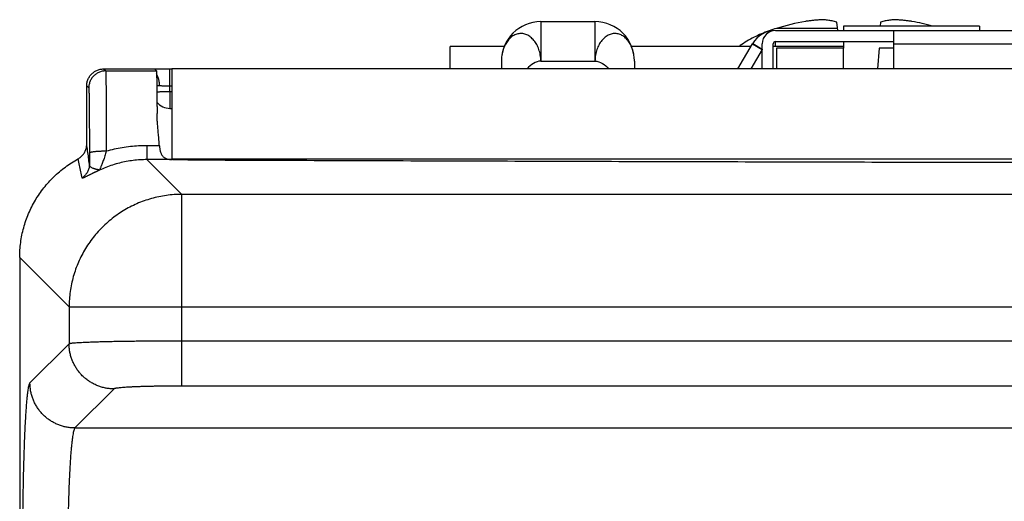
# Model space of a CAD drawing. Header units: inches. Extents: x 0 to 34, y 0 to 22.
# Tile 14 of 47: x 6.694 to 7.567, y 8.124 to 8.552. Entities that reach past the tile are written whole.
import ezdxf

# ---------------------------------------------------------------- set-up
doc = ezdxf.new("R2010")
doc.units = ezdxf.units.IN
doc.header["$LTSCALE"] = 1.87
doc.header["$MEASUREMENT"] = 0
doc.layers.get('0').update_dxf_attribs({"linetype": 'CONTINUOUS'})

msp = doc.modelspace()

# ---------------------------------------------------------------- linework, layer by layer
at = {"color": 7, "linetype": 'CONTINUOUS'}
for p, q in [((7.15618, 8.55017), (7.15618, 8.51517)), ((7.15618, 8.55017), (7.20418, 8.55017)), ((7.20418, 8.55017), (7.20418, 8.51517)), ((7.41957, 8.5423), (7.41877, 8.54978)), ((7.42463, 8.54624), (7.42463, 8.5423)), ((7.5455, 8.54624), (7.42463, 8.54624)), ((7.4576, 8.54978), (7.45722, 8.54624)), ((7.5455, 8.54624), (7.5455, 8.5423)), ((7.3644, 8.5423), (8.56597, 8.5423)), ((7.41937, 8.54417), (7.36514, 8.54417)), ((7.46951, 8.50817), (7.46951, 8.5423)), ((7.07564, 8.50817), (7.07564, 8.52813)), ((7.1237, 8.52813), (7.07564, 8.52813)), ((7.34258, 8.52813), (7.23666, 8.52813)), ((7.33105, 8.50817), (7.34394, 8.53049)), ((7.34394, 8.53049), (7.35246, 8.52557)), ((7.34415, 8.53085), (7.35259, 8.52578)), ((7.35259, 8.50817), (7.35259, 8.53049)), ((7.36243, 8.50817), (7.36243, 8.53049)), ((7.36243, 8.52852), (7.42463, 8.52852)), ((7.3644, 8.52852), (7.3644, 8.53246)), ((7.3644, 8.53246), (7.46951, 8.53246)), ((7.42463, 8.53246), (7.42463, 8.52655)), ((7.46951, 8.53049), (8.46085, 8.53049)), ((7.35246, 8.52557), (7.34242, 8.50817)), ((7.36538, 8.52655), (7.36538, 8.50817)), ((7.42483, 8.52655), (7.36538, 8.52655)), ((7.42483, 8.50817), (7.42483, 8.52655)), ((7.45633, 8.52655), (7.45497, 8.50817)), ((7.46951, 8.52655), (7.45633, 8.52655)), ((7.12118, 8.51517), (7.12118, 8.50817)), ((7.15618, 8.51517), (7.20418, 8.51517)), ((7.23918, 8.51517), (7.23918, 8.50817)), ((6.76818, 8.50817), (6.76998, 8.50637)), ((6.76818, 8.50817), (6.81318, 8.50817)), ((6.76998, 8.50637), (6.81498, 8.50637)), ((6.81318, 8.50817), (6.81498, 8.50637)), ((6.82048, 8.50794), (6.81325, 8.50811)), ((6.82696, 8.493), (6.82696, 8.50787)), ((6.82868, 8.50817), (6.82868, 8.42764)), ((10.02768, 8.50817), (6.82868, 8.50817)), ((7.07564, 8.50844), (7.12118, 8.50844)), ((7.23918, 8.50844), (7.33121, 8.50844)), ((7.34258, 8.50844), (7.35259, 8.50844)), ((6.75318, 8.44141), (6.75318, 8.49317)), ((6.75318, 8.49317), (6.75498, 8.49137)), ((6.827, 8.48804), (6.82696, 8.493)), ((6.82868, 8.493), (6.82696, 8.493)), ((6.827, 8.48804), (6.827, 8.47317)), ((6.827, 8.48804), (6.82868, 8.48804)), ((6.827, 8.47317), (6.82868, 8.47317)), ((6.8066, 8.44), (6.8066, 8.4276)), ((6.81768, 8.44), (6.8066, 8.44)), ((6.8066, 8.4276), (6.83744, 8.39676)), ((6.82921, 8.4276), (6.8066, 8.4276)), ((10.02768, 8.42817), (6.82868, 8.42817)), ((6.83744, 8.2265), (6.83744, 8.39676)), ((10.01893, 8.39676), (6.83744, 8.39676)), ((6.69368, 8.34071), (6.69368, 5.05807)), ((6.69368, 8.34071), (6.73754, 8.29686)), ((6.73754, 8.29686), (6.73754, 8.26395)), ((6.73754, 8.29686), (10.11883, 8.29686)), ((10.01893, 8.26646), (6.83744, 8.26646)), ((6.73754, 8.26395), (6.7028, 8.22922)), ((6.7775, 8.22399), (6.74276, 8.18926)), ((10.01893, 8.2265), (6.83744, 8.2265)), ((6.74276, 8.18926), (10.11361, 8.18926))]:
    msp.add_line(p, q, dxfattribs=at)
msp.add_lwpolyline([(6.82868, 8.50787), (6.82535, 8.50787), (6.82294, 8.5079), (6.82048, 8.50794)], dxfattribs=at)
for centre, radius, start, end in [((7.15618, 8.51517), 0.035, 90, 180), ((7.20418, 8.51517), 0.035, 0, 90), ((7.43818, 8.2999), 0.25495, 100.68665, 106.64813), ((7.43818, 8.2999), 0.25495, 75.08278, 79.31335), ((7.3644, 8.51868), 0.02362, 90, 150), ((7.3644, 8.53049), 0.01181, 90, 179.99997), ((7.3644, 8.53049), 0.00197, 90.00006, 179.99981), ((7.3644, 8.51868), 0.01378, 148.99728, 150), ((6.827, 8.48817), 0.015, 219.85526, 270)]:
    msp.add_arc(centre, radius, start, end, dxfattribs=at)
for points, knots in [([(7.40679, 8.55193), (7.40573, 8.55187), (7.40363, 8.55174), (7.40048, 8.5515), (7.39732, 8.55121), (7.39413, 8.55085), (7.39199, 8.55058), (7.39091, 8.55043)], [0, 0, 0, 0, 0.19852, 0.396142, 0.594309, 0.794823, 1, 1, 1, 1]), ([(7.41877, 8.54978), (7.41806, 8.54997), (7.41668, 8.55032), (7.41463, 8.55077), (7.41264, 8.55116), (7.41068, 8.55147), (7.40873, 8.55173), (7.40744, 8.55187), (7.40679, 8.55193)], [0, 0, 0, 0, 0.179927, 0.351223, 0.516786, 0.678989, 0.839585, 1, 1, 1, 1]), ([(7.46958, 8.55193), (7.46893, 8.55187), (7.46762, 8.55173), (7.46566, 8.55147), (7.4637, 8.55115), (7.46171, 8.55077), (7.45967, 8.55031), (7.4583, 8.54996), (7.4576, 8.54978)], [0, 0, 0, 0, 0.161847, 0.323429, 0.486091, 0.651496, 0.821894, 1, 1, 1, 1]), ([(7.48546, 8.55043), (7.48438, 8.55058), (7.48224, 8.55085), (7.47905, 8.55121), (7.47589, 8.5515), (7.47274, 8.55174), (7.47064, 8.55187), (7.46958, 8.55193)], [0, 0, 0, 0, 0.205175, 0.40569, 0.603856, 0.801479, 1, 1, 1, 1]), ([(7.15618, 8.51517), (7.15615, 8.51607), (7.15604, 8.51785), (7.1557, 8.52048), (7.15517, 8.52302), (7.15445, 8.52543), (7.15361, 8.52768), (7.15263, 8.52978), (7.15149, 8.53171), (7.1501, 8.53344), (7.14863, 8.53504), (7.14706, 8.53643), (7.14548, 8.53769), (7.14375, 8.53857), (7.14197, 8.53917), (7.14018, 8.53954), (7.13837, 8.53965), (7.13656, 8.53951), (7.13478, 8.53911), (7.13301, 8.53846), (7.13135, 8.53748), (7.1297, 8.53631), (7.12819, 8.53487), (7.12678, 8.53326), (7.12552, 8.53148), (7.12441, 8.52952), (7.12345, 8.5274), (7.12264, 8.52512), (7.12199, 8.52272), (7.12152, 8.52023), (7.12124, 8.5177), (7.12118, 8.51601), (7.12118, 8.51517)], [0, 0, 0, 0, 0.040707, 0.080902, 0.120155, 0.158098, 0.194398, 0.229001, 0.262643, 0.296096, 0.329116, 0.360972, 0.391107, 0.420165, 0.448358, 0.475825, 0.50303, 0.53027, 0.557711, 0.58553, 0.614972, 0.644976, 0.676818, 0.709175, 0.741831, 0.775604, 0.810726, 0.847324, 0.885015, 0.923412, 0.961957, 1, 1, 1, 1]), ([(7.23918, 8.51517), (7.23918, 8.51601), (7.23912, 8.5177), (7.23885, 8.52023), (7.23838, 8.52272), (7.23773, 8.52512), (7.23692, 8.5274), (7.23595, 8.52952), (7.23485, 8.53148), (7.23359, 8.53326), (7.23218, 8.53487), (7.23067, 8.53631), (7.22902, 8.53748), (7.22736, 8.53846), (7.22559, 8.53911), (7.22381, 8.53951), (7.222, 8.53965), (7.22019, 8.53954), (7.21839, 8.53917), (7.21662, 8.53857), (7.21489, 8.53769), (7.21331, 8.53643), (7.21174, 8.53504), (7.21027, 8.53344), (7.20888, 8.53171), (7.20773, 8.52978), (7.20676, 8.52768), (7.20592, 8.52543), (7.2052, 8.52302), (7.20467, 8.52048), (7.20432, 8.51785), (7.20421, 8.51607), (7.20418, 8.51517)], [0, 0, 0, 0, 0.038043, 0.076588, 0.114985, 0.152676, 0.189274, 0.224396, 0.258169, 0.290825, 0.323182, 0.355024, 0.385028, 0.41447, 0.442289, 0.46973, 0.49697, 0.524175, 0.551642, 0.579835, 0.608893, 0.639028, 0.670884, 0.703904, 0.737357, 0.770999, 0.805602, 0.841902, 0.879845, 0.919098, 0.959293, 1, 1, 1, 1]), ([(7.36514, 8.54417), (7.36296, 8.54352), (7.35852, 8.54205), (7.3519, 8.53942), (7.34533, 8.53633), (7.33897, 8.53284), (7.33451, 8.53003), (7.33216, 8.52841), (7.33179, 8.52816)], [0, 0, 0, 0, 0.183498, 0.377913, 0.574546, 0.769329, 0.963718, 1, 1, 1, 1]), ([(6.75318, 8.49317), (6.75318, 8.49369), (6.75324, 8.49474), (6.75349, 8.49629), (6.75389, 8.49781), (6.75446, 8.49928), (6.75517, 8.50068), (6.75603, 8.502), (6.75702, 8.50322), (6.75813, 8.50434), (6.75935, 8.50533), (6.76067, 8.50618), (6.76207, 8.5069), (6.76354, 8.50746), (6.76506, 8.50787), (6.76661, 8.50811), (6.76766, 8.50817), (6.76818, 8.50817)], [0, 0, 0, 0, 0.066673, 0.133327, 0.200015, 0.266655, 0.333353, 0.399984, 0.466686, 0.533314, 0.600016, 0.666647, 0.733345, 0.799985, 0.866673, 0.933327, 1, 1, 1, 1]), ([(6.76998, 8.50637), (6.76946, 8.50637), (6.76841, 8.50632), (6.76685, 8.50607), (6.76534, 8.50567), (6.76387, 8.5051), (6.76247, 8.50439), (6.76115, 8.50353), (6.75992, 8.50254), (6.75881, 8.50143), (6.75782, 8.50021), (6.75697, 8.49889), (6.75625, 8.49749), (6.75569, 8.49602), (6.75528, 8.4945), (6.75503, 8.49294), (6.75498, 8.4919), (6.75498, 8.49137)], [0, 0, 0, 0, 0.066665, 0.133331, 0.199998, 0.266664, 0.333331, 0.399999, 0.466666, 0.533334, 0.600001, 0.666669, 0.733336, 0.800003, 0.866669, 0.933335, 1, 1, 1, 1]), ([(6.76998, 8.50637), (6.77003, 8.50631), (6.77, 8.50595), (6.77009, 8.5053), (6.7701, 8.50419), (6.77015, 8.50268), (6.77018, 8.50077), (6.77022, 8.49847), (6.77026, 8.49578), (6.77029, 8.49273), (6.77032, 8.48932), (6.77036, 8.48559), (6.77039, 8.48154), (6.77041, 8.4772), (6.77044, 8.4726), (6.77046, 8.46775), (6.77048, 8.46268), (6.7705, 8.45742), (6.77051, 8.452), (6.77052, 8.44645), (6.77053, 8.44079), (6.77054, 8.43699), (6.77054, 8.43508)], [0, 0, 0, 0, 0.003718, 0.013312, 0.028754, 0.049964, 0.076834, 0.109221, 0.146954, 0.189834, 0.237636, 0.290108, 0.346973, 0.407927, 0.472646, 0.540782, 0.611971, 0.685831, 0.761969, 0.839984, 0.919467, 1, 1, 1, 1]), ([(6.81498, 8.50637), (6.81504, 8.50631), (6.81501, 8.50595), (6.81511, 8.50532), (6.81513, 8.50422), (6.81519, 8.50275), (6.81523, 8.50087), (6.81528, 8.49861), (6.81532, 8.49597), (6.81536, 8.49297), (6.8154, 8.48963), (6.81544, 8.48595), (6.81548, 8.48197), (6.81551, 8.47771), (6.81554, 8.47317), (6.81556, 8.47006), (6.81557, 8.46847)], [0, 0, 0, 0, 0.006909, 0.024664, 0.053209, 0.09232, 0.141963, 0.201853, 0.271506, 0.350668, 0.439112, 0.536166, 0.641153, 0.753971, 0.873902, 1, 1, 1, 1]), ([(6.81781, 8.49335), (6.8178, 8.49391), (6.81776, 8.49501), (6.81758, 8.49666), (6.81729, 8.49825), (6.81689, 8.49979), (6.81639, 8.50124), (6.81582, 8.50256), (6.81538, 8.50337), (6.81515, 8.50373)], [0, 0, 0, 0, 0.153714, 0.30641, 0.456659, 0.603213, 0.745037, 0.881318, 1, 1, 1, 1]), ([(6.81535, 8.49335), (6.81574, 8.49335), (6.81656, 8.49335), (6.81738, 8.49335), (6.81781, 8.49335)], [0, 0, 0, 0, 0.471395, 1, 1, 1, 1]), ([(6.81781, 8.49335), (6.81825, 8.49335), (6.81917, 8.49333), (6.8206, 8.49326), (6.82212, 8.49317), (6.82371, 8.49309), (6.82533, 8.49303), (6.82642, 8.49301), (6.82696, 8.493)], [0, 0, 0, 0, 0.143967, 0.301412, 0.469449, 0.644536, 0.822722, 1, 1, 1, 1]), ([(6.75498, 8.49137), (6.75503, 8.49132), (6.755, 8.49099), (6.7551, 8.49042), (6.7551, 8.48942), (6.75516, 8.48807), (6.75519, 8.48635), (6.75523, 8.48428), (6.75527, 8.48188), (6.75531, 8.47915), (6.75534, 8.47611), (6.75537, 8.47278), (6.7554, 8.46917), (6.75543, 8.46532), (6.75545, 8.46124), (6.75548, 8.45696), (6.75549, 8.45249), (6.75551, 8.44788), (6.75552, 8.44314), (6.75553, 8.43831), (6.75554, 8.43507), (6.75554, 8.43345)], [0, 0, 0, 0, 0.00406, 0.014612, 0.031668, 0.055141, 0.084837, 0.120574, 0.162168, 0.209384, 0.261959, 0.319575, 0.381875, 0.448493, 0.519028, 0.5931, 0.670332, 0.750241, 0.832234, 0.915697, 1, 1, 1, 1]), ([(6.81542, 8.48798), (6.81574, 8.48798), (6.81649, 8.48798), (6.81769, 8.48798), (6.81906, 8.48799), (6.82052, 8.48799), (6.82207, 8.488), (6.82368, 8.48801), (6.82533, 8.48802), (6.82644, 8.48803), (6.827, 8.48804)], [0, 0, 0, 0, 0.084574, 0.192841, 0.311258, 0.438334, 0.57247, 0.711979, 0.855106, 1, 1, 1, 1]), ([(6.81768, 8.44), (6.81756, 8.44171), (6.81729, 8.44512), (6.81683, 8.45018), (6.81636, 8.45514), (6.81595, 8.45987), (6.81566, 8.46429), (6.81557, 8.46712), (6.81557, 8.46847)], [0, 0, 0, 0, 0.179526, 0.359256, 0.534912, 0.702528, 0.858576, 1, 1, 1, 1]), ([(6.74541, 8.42824), (6.74587, 8.4285), (6.74678, 8.42906), (6.74805, 8.43005), (6.7492, 8.43117), (6.75023, 8.4324), (6.75112, 8.43374), (6.75186, 8.43516), (6.75245, 8.43666), (6.75287, 8.43821), (6.75313, 8.4398), (6.75318, 8.44087), (6.75318, 8.44141)], [0, 0, 0, 0, 0.099656, 0.199746, 0.299689, 0.399338, 0.499495, 0.599694, 0.699464, 0.799608, 0.89998, 1, 1, 1, 1]), ([(6.75556, 8.42367), (6.75531, 8.42562), (6.7548, 8.42955), (6.754, 8.43546), (6.75346, 8.43942), (6.75318, 8.44141)], [0, 0, 0, 0, 0.330329, 0.663698, 1, 1, 1, 1]), ([(6.77054, 8.43508), (6.76998, 8.43508), (6.76887, 8.43507), (6.76723, 8.43504), (6.76563, 8.43499), (6.76409, 8.43492), (6.76263, 8.43483), (6.76127, 8.43472), (6.76002, 8.4346), (6.7589, 8.43447), (6.75793, 8.43432), (6.75711, 8.43417), (6.75646, 8.43401), (6.75598, 8.43384), (6.75567, 8.43368), (6.75554, 8.43352), (6.75554, 8.43345)], [0, 0, 0, 0, 0.109454, 0.217595, 0.323065, 0.424569, 0.520866, 0.610781, 0.693225, 0.76721, 0.83187, 0.886481, 0.930501, 0.963648, 0.986161, 1, 1, 1, 1]), ([(6.75554, 8.43345), (6.75554, 8.4326), (6.75554, 8.43093), (6.75555, 8.42846), (6.75555, 8.42604), (6.75556, 8.42445), (6.75556, 8.42367)], [0, 0, 0, 0, 0.258683, 0.511984, 0.759307, 1, 1, 1, 1]), ([(6.77054, 8.43508), (6.77034, 8.43438), (6.76993, 8.43297), (6.76927, 8.43086), (6.76859, 8.42878), (6.76791, 8.42681), (6.76725, 8.425), (6.76663, 8.42339), (6.76608, 8.42202), (6.76562, 8.42088), (6.76524, 8.41998), (6.76494, 8.41929), (6.76472, 8.41879), (6.76457, 8.41846), (6.7645, 8.41829), (6.76447, 8.41823)], [0, 0, 0, 0, 0.121589, 0.246112, 0.369297, 0.487044, 0.595653, 0.692292, 0.775182, 0.843376, 0.897629, 0.939209, 0.969312, 0.989217, 1, 1, 1, 1]), ([(6.8066, 8.44), (6.80415, 8.44), (6.79925, 8.43987), (6.79193, 8.43927), (6.78468, 8.43828), (6.77754, 8.4369), (6.77285, 8.43572), (6.77054, 8.43508)], [0, 0, 0, 0, 0.201349, 0.402634, 0.603222, 0.802526, 1, 1, 1, 1]), ([(6.81768, 8.44), (6.81771, 8.4395), (6.8178, 8.43851), (6.81801, 8.43706), (6.81828, 8.43569), (6.81864, 8.43439), (6.81908, 8.43319), (6.81963, 8.43208), (6.82028, 8.43108), (6.82106, 8.43019), (6.82198, 8.42943), (6.82306, 8.4288), (6.82431, 8.42829), (6.82575, 8.42793), (6.8274, 8.42769), (6.82858, 8.42762), (6.82921, 8.4276)], [0, 0, 0, 0, 0.078471, 0.154347, 0.226957, 0.295997, 0.362322, 0.426072, 0.487478, 0.54748, 0.608394, 0.672191, 0.740761, 0.81668, 0.902532, 1, 1, 1, 1]), ([(6.69368, 8.34071), (6.69368, 8.34293), (6.69383, 8.34738), (6.6945, 8.35403), (6.69561, 8.36061), (6.69715, 8.3671), (6.69913, 8.37348), (6.70152, 8.37971), (6.70432, 8.38576), (6.70752, 8.39161), (6.71111, 8.39723), (6.71506, 8.40261), (6.71935, 8.4077), (6.72398, 8.4125), (6.72892, 8.41698), (6.73415, 8.42112), (6.73964, 8.4249), (6.74346, 8.42717), (6.74541, 8.42824)], [0, 0, 0, 0, 0.062587, 0.125156, 0.187708, 0.250243, 0.312764, 0.37527, 0.437765, 0.500248, 0.562723, 0.625192, 0.687657, 0.75012, 0.812583, 0.87505, 0.937522, 1, 1, 1, 1]), ([(6.74901, 8.41131), (6.74863, 8.41317), (6.74785, 8.41692), (6.74665, 8.42257), (6.74583, 8.42634), (6.74541, 8.42824)], [0, 0, 0, 0, 0.330126, 0.663607, 1, 1, 1, 1]), ([(6.75556, 8.42367), (6.75556, 8.42313), (6.7555, 8.42205), (6.75524, 8.42045), (6.75481, 8.41889), (6.75421, 8.41739), (6.75345, 8.41596), (6.75254, 8.41462), (6.75149, 8.41338), (6.75032, 8.41227), (6.74946, 8.41161), (6.74901, 8.41131)], [0, 0, 0, 0, 0.111038, 0.222073, 0.333128, 0.444206, 0.555311, 0.666443, 0.777603, 0.888789, 1, 1, 1, 1]), ([(6.76447, 8.41823), (6.76443, 8.41824), (6.76431, 8.41829), (6.76408, 8.4183), (6.76379, 8.41851), (6.76332, 8.41857), (6.76274, 8.41874), (6.76203, 8.41889), (6.76122, 8.41912), (6.76031, 8.41937), (6.75931, 8.41969), (6.75829, 8.42008), (6.75732, 8.4206), (6.75652, 8.42123), (6.75596, 8.42197), (6.75564, 8.42279), (6.75557, 8.42337), (6.75556, 8.42367)], [0, 0, 0, 0, 0.011755, 0.033973, 0.060443, 0.103313, 0.157135, 0.221884, 0.296885, 0.382352, 0.475939, 0.575128, 0.675979, 0.766516, 0.845384, 0.921097, 1, 1, 1, 1]), ([(6.8066, 8.4276), (6.80457, 8.4276), (6.80049, 8.42748), (6.79437, 8.42692), (6.78825, 8.42596), (6.78216, 8.42462), (6.77614, 8.42289), (6.77022, 8.42078), (6.76636, 8.41912), (6.76446, 8.41823)], [0, 0, 0, 0, 0.139799, 0.281052, 0.423476, 0.566804, 0.710798, 0.855224, 1, 1, 1, 1]), ([(6.84292, 8.4274), (6.84212, 8.4274), (6.84051, 8.42741), (6.83813, 8.42743), (6.8358, 8.42746), (6.83353, 8.4275), (6.83134, 8.42755), (6.82991, 8.42758), (6.82921, 8.4276)], [0, 0, 0, 0, 0.17641, 0.350686, 0.521095, 0.686797, 0.846963, 1, 1, 1, 1]), ([(6.84292, 8.4274), (6.91323, 8.42713), (7.05391, 8.42662), (7.26502, 8.42597), (7.47628, 8.42543), (7.68768, 8.42499), (7.89918, 8.42467), (8.11075, 8.42445), (8.32237, 8.42434), (8.534, 8.42434), (8.74562, 8.42445), (8.95719, 8.42467), (9.16869, 8.42499), (9.38009, 8.42543), (9.59135, 8.42597), (9.80246, 8.42662), (9.94314, 8.42713), (10.01344, 8.4274)], [0, 0, 0, 0, 0.066526, 0.133115, 0.199752, 0.26643, 0.333142, 0.399876, 0.466623, 0.533377, 0.600124, 0.666858, 0.73357, 0.800248, 0.866885, 0.933474, 1, 1, 1, 1]), ([(6.76446, 8.41823), (6.76439, 8.4182), (6.76423, 8.41812), (6.76396, 8.418), (6.76365, 8.41786), (6.76331, 8.4177), (6.76294, 8.41754), (6.76256, 8.41736), (6.76216, 8.41717), (6.76172, 8.41697), (6.76125, 8.41674), (6.76074, 8.4165), (6.76019, 8.41624), (6.75961, 8.41596), (6.75898, 8.41566), (6.75831, 8.41533), (6.7576, 8.41498), (6.75685, 8.41461), (6.75605, 8.41421), (6.75522, 8.4138), (6.75436, 8.41337), (6.75347, 8.41293), (6.75258, 8.41249), (6.7517, 8.41207), (6.75088, 8.4117), (6.75017, 8.41139), (6.74961, 8.41123), (6.74923, 8.41113), (6.74903, 8.41125), (6.74901, 8.41131)], [0, 0, 0, 0, 0.01382, 0.0314, 0.051656, 0.07385, 0.097376, 0.122044, 0.148076, 0.175984, 0.206383, 0.23943, 0.275074, 0.313192, 0.353921, 0.397432, 0.443843, 0.493151, 0.545182, 0.599747, 0.656452, 0.714683, 0.773444, 0.8313, 0.885707, 0.9322, 0.967068, 0.988645, 1, 1, 1, 1]), ([(6.83744, 8.39676), (6.83517, 8.39676), (6.83062, 8.39659), (6.82384, 8.39588), (6.81712, 8.39471), (6.8105, 8.39309), (6.804, 8.39102), (6.79765, 8.3885), (6.79149, 8.38557), (6.78555, 8.38222), (6.77984, 8.37847), (6.77441, 8.37435), (6.76926, 8.36986), (6.76444, 8.36503), (6.75995, 8.35989), (6.75582, 8.35445), (6.75208, 8.34875), (6.74873, 8.3428), (6.74579, 8.33664), (6.74328, 8.3303), (6.74121, 8.3238), (6.73958, 8.31717), (6.73841, 8.31045), (6.7377, 8.30367), (6.73754, 8.29913), (6.73754, 8.29686)], [0, 0, 0, 0, 0.043455, 0.086915, 0.130381, 0.173852, 0.217328, 0.260808, 0.304292, 0.347779, 0.391269, 0.434761, 0.478253, 0.521747, 0.565239, 0.608731, 0.652221, 0.695708, 0.739192, 0.782672, 0.826148, 0.869619, 0.913085, 0.956545, 1, 1, 1, 1]), ([(6.83744, 8.26646), (6.83523, 8.26646), (6.83081, 8.26646), (6.82422, 8.26644), (6.81768, 8.26641), (6.81123, 8.26637), (6.80489, 8.26632), (6.79871, 8.26626), (6.79269, 8.26619), (6.78687, 8.2661), (6.78128, 8.26601), (6.77593, 8.26591), (6.77086, 8.2658), (6.76607, 8.26568), (6.7616, 8.26555), (6.75746, 8.26542), (6.75367, 8.26527), (6.75025, 8.26513), (6.74721, 8.26497), (6.74456, 8.26482), (6.74233, 8.26466), (6.74052, 8.26449), (6.73913, 8.26433), (6.73819, 8.26417), (6.73769, 8.26405), (6.73754, 8.26395)], [0, 0, 0, 0, 0.066361, 0.132444, 0.197935, 0.262533, 0.325957, 0.387928, 0.448177, 0.506441, 0.562469, 0.616016, 0.666854, 0.714777, 0.759582, 0.801081, 0.839081, 0.873402, 0.903882, 0.930383, 0.952789, 0.971004, 0.984957, 0.994609, 1, 1, 1, 1]), ([(6.7775, 8.22399), (6.77634, 8.224), (6.77401, 8.2241), (6.77056, 8.22456), (6.76715, 8.22532), (6.76383, 8.22638), (6.76061, 8.22771), (6.75751, 8.22933), (6.75457, 8.23121), (6.7518, 8.23333), (6.74923, 8.23569), (6.74687, 8.23826), (6.74475, 8.24103), (6.74287, 8.24397), (6.74126, 8.24706), (6.73992, 8.25029), (6.73886, 8.25361), (6.7381, 8.25701), (6.73764, 8.26047), (6.73754, 8.26279), (6.73754, 8.26395)], [0, 0, 0, 0, 0.055526, 0.111061, 0.166605, 0.222157, 0.277716, 0.333281, 0.388851, 0.444424, 0.499998, 0.555573, 0.611146, 0.666716, 0.722281, 0.777841, 0.833393, 0.888937, 0.944473, 1, 1, 1, 1]), ([(6.69659, 8.03709), (6.69656, 8.04011), (6.6965, 8.04621), (6.69643, 8.05543), (6.69639, 8.06477), (6.69638, 8.07418), (6.69638, 8.08362), (6.69642, 8.09305), (6.69648, 8.1024), (6.69656, 8.11165), (6.69667, 8.12075), (6.6968, 8.12968), (6.69696, 8.13841), (6.69714, 8.1469), (6.69734, 8.15513), (6.69757, 8.16305), (6.69781, 8.17065), (6.69807, 8.17789), (6.69836, 8.18474), (6.69866, 8.19118), (6.69897, 8.19717), (6.69931, 8.20271), (6.69965, 8.20777), (6.70001, 8.21233), (6.70038, 8.21638), (6.70076, 8.21989), (6.70114, 8.22286), (6.70153, 8.22526), (6.70192, 8.2271), (6.7023, 8.22837), (6.70261, 8.22903), (6.7028, 8.22922)], [0, 0, 0, 0, 0.047113, 0.095072, 0.143659, 0.192636, 0.24176, 0.290785, 0.339461, 0.387554, 0.434888, 0.481316, 0.526692, 0.57087, 0.613673, 0.654926, 0.69447, 0.732147, 0.767804, 0.801307, 0.832529, 0.861366, 0.88773, 0.911532, 0.932675, 0.951059, 0.966599, 0.979248, 0.988987, 0.995852, 1, 1, 1, 1]), ([(6.74276, 8.18926), (6.7416, 8.18926), (6.73928, 8.18936), (6.73582, 8.18982), (6.73242, 8.19058), (6.72909, 8.19164), (6.72587, 8.19298), (6.72278, 8.19459), (6.71983, 8.19647), (6.71707, 8.19859), (6.71449, 8.20095), (6.71214, 8.20352), (6.71001, 8.20629), (6.70813, 8.20923), (6.70652, 8.21233), (6.70518, 8.21555), (6.70413, 8.21887), (6.70337, 8.22228), (6.70291, 8.22573), (6.7028, 8.22806), (6.7028, 8.22922)], [0, 0, 0, 0, 0.055526, 0.111062, 0.166606, 0.222158, 0.277718, 0.333283, 0.388852, 0.444425, 0.5, 0.555574, 0.611147, 0.666717, 0.722282, 0.777841, 0.833393, 0.888938, 0.944473, 1, 1, 1, 1]), ([(6.83744, 8.2265), (6.83594, 8.2265), (6.83292, 8.22649), (6.82842, 8.22647), (6.82394, 8.22643), (6.81952, 8.22638), (6.8152, 8.22631), (6.81102, 8.22623), (6.80699, 8.22614), (6.80313, 8.22603), (6.79948, 8.22591), (6.79605, 8.22578), (6.79286, 8.22564), (6.78994, 8.22548), (6.78729, 8.22532), (6.78493, 8.22515), (6.78288, 8.22497), (6.78115, 8.22479), (6.77975, 8.22461), (6.77868, 8.22442), (6.77797, 8.22424), (6.7776, 8.22409), (6.7775, 8.22399)], [0, 0, 0, 0, 0.075108, 0.150335, 0.225079, 0.298751, 0.370786, 0.440629, 0.507821, 0.572036, 0.632947, 0.690203, 0.74344, 0.792312, 0.836543, 0.875934, 0.910272, 0.939301, 0.962834, 0.980752, 0.993044, 1, 1, 1, 1]), ([(6.74276, 8.18926), (6.74257, 8.18911), (6.74223, 8.18857), (6.74182, 8.18751), (6.74141, 8.18597), (6.74099, 8.18397), (6.74059, 8.18151), (6.74019, 8.1786), (6.7398, 8.17525), (6.73943, 8.17148), (6.73907, 8.16729), (6.73873, 8.16272), (6.7384, 8.15778), (6.7381, 8.15249), (6.73781, 8.14687), (6.73755, 8.14096), (6.73731, 8.13477), (6.7371, 8.12833), (6.73691, 8.12166), (6.7368, 8.11715), (6.73675, 8.11486)], [0, 0, 0, 0, 0.009554, 0.024716, 0.045894, 0.073154, 0.106456, 0.145704, 0.190763, 0.241456, 0.297563, 0.358849, 0.425069, 0.495934, 0.571117, 0.650276, 0.733083, 0.819203, 0.908293, 1, 1, 1, 1])]:
    msp.add_open_spline(points, degree=3, knots=knots, dxfattribs=at)
for points in [[(7.15618, 8.51517), (7.15176, 8.51502), (7.14709, 8.51209), (7.14416, 8.50818)], [(7.20418, 8.51517), (7.20861, 8.51502), (7.21328, 8.51209), (7.21621, 8.50818)]]:
    msp.add_open_spline(points, degree=3, dxfattribs=at)

doc.saveas('drawing.dxf')
